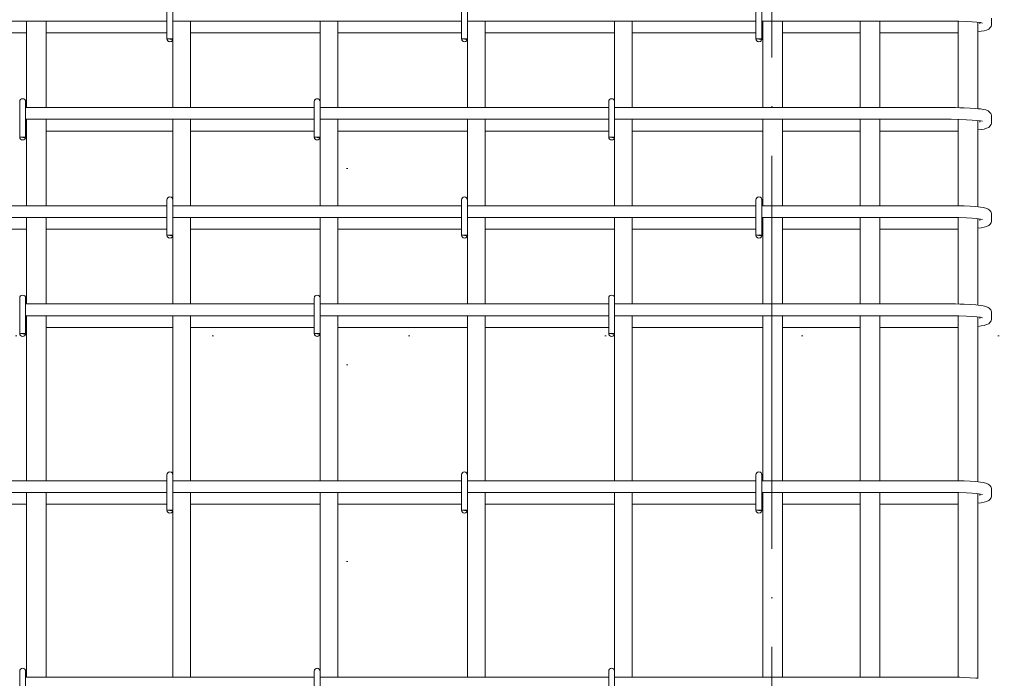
# Model space of a CAD drawing. Header units: millimetres. Extents: x 55419 to 67997, y -118926 to 7424.
# Tile 28 of 38: x 60069 to 61072, y 2587 to 3257. Entities that reach past the tile are written whole.
import ezdxf

# ---------------------------------------------------------------- set-up
doc = ezdxf.new("R2010")
doc.units = ezdxf.units.MM
for name, pattern in [('ADSK_Линия разреза', [400, 0, -200, 0, -200]), ('ADSK_Линия сетки', [500, 400, -50, 0, -50]), ('ADSK_Пунктирная_п5', [100, 0, -100])]:
    doc.linetypes.add(name, pattern=pattern)
for name, color, linetype, lineweight in [('G-____-____-SYMB', 111, 'ADSK_Пунктирная_п5', 20), ('S-GRID-____-OTLN', 1, 'Continuous', 9), ('S-RBAR-____-OTLN', 171, 'Continuous', 100)]:
    doc.layers.add(name, color=color, linetype=linetype, lineweight=lineweight)

msp = doc.modelspace()

# ---------------------------------------------------------------- hatches: boundary and pattern name
at = {"layer": 'S-RBAR-____-OTLN', "lineweight": 20}
for points in [[(60224.3189, 3237.302), (60224.9147, 3238), (60219.0169, 3238), (60222.0169, 3237.605)], [(60524.3189, 3237.302), (60524.9147, 3238), (60519.0169, 3238), (60522.0169, 3237.605)], [(60824.3189, 3237.302), (60824.9147, 3238), (60819.0169, 3238), (60822.0169, 3237.605)], [(60074.3189, 3137.302), (60074.9147, 3138), (60069.0169, 3138), (60072.0169, 3137.605)], [(60374.3189, 3137.302), (60374.9147, 3138), (60369.0169, 3138), (60372.0169, 3137.605)], [(60674.3189, 3137.302), (60674.9147, 3138), (60669.0169, 3138), (60672.0169, 3137.605)], [(60224.3189, 3037.302), (60224.9147, 3038), (60219.0169, 3038), (60222.0169, 3037.605)], [(60524.3189, 3037.302), (60524.9147, 3038), (60519.0169, 3038), (60522.0169, 3037.605)], [(60824.3189, 3037.302), (60824.9147, 3038), (60819.0169, 3038), (60822.0169, 3037.605)], [(60074.3189, 2937.302), (60074.9147, 2938), (60069.0169, 2938), (60072.0169, 2937.605)], [(60374.3189, 2937.302), (60374.9147, 2938), (60369.0169, 2938), (60372.0169, 2937.605)], [(60674.3189, 2937.302), (60674.9147, 2938), (60669.0169, 2938), (60672.0169, 2937.605)], [(60224.3189, 2757.302), (60224.9147, 2758), (60219.0169, 2758), (60222.0169, 2757.605)], [(60524.3189, 2757.302), (60524.9147, 2758), (60519.0169, 2758), (60522.0169, 2757.605)], [(60824.3189, 2757.302), (60824.9147, 2758), (60819.0169, 2758), (60822.0169, 2757.605)]]:
    msp.add_hatch(color=256, dxfattribs=at).paths.add_polyline_path(points)
h = msp.add_hatch(color=256, dxfattribs=at)
edge = h.paths.add_edge_path()
edge.add_arc((60222.0169, 3238), 3, 339.0594289, 360)
edge.add_line((60225.0169, 3238), (60222.0169, 3238))
edge.add_line((60222.0169, 3238), (60224.8188, 3236.9278))
h = msp.add_hatch(color=256, dxfattribs=at)
edge = h.paths.add_edge_path()
edge.add_arc((60522.0169, 3238), 3, 339.0594289, 360)
edge.add_line((60525.0169, 3238), (60522.0169, 3238))
edge.add_line((60522.0169, 3238), (60524.8188, 3236.9278))
h = msp.add_hatch(color=256, dxfattribs=at)
edge = h.paths.add_edge_path()
edge.add_arc((60822.0169, 3238), 3, 339.0594289, 360)
edge.add_line((60825.0169, 3238), (60822.0169, 3238))
edge.add_line((60822.0169, 3238), (60824.8188, 3236.9278))
h = msp.add_hatch(color=256, dxfattribs=at)
edge = h.paths.add_edge_path()
edge.add_arc((60072.0169, 3138), 3, 339.0594289, 360)
edge.add_line((60075.0169, 3138), (60072.0169, 3138))
edge.add_line((60072.0169, 3138), (60074.8188, 3136.9278))
h = msp.add_hatch(color=256, dxfattribs=at)
edge = h.paths.add_edge_path()
edge.add_arc((60372.0169, 3138), 3, 339.0594289, 360)
edge.add_line((60375.0169, 3138), (60372.0169, 3138))
edge.add_line((60372.0169, 3138), (60374.8188, 3136.9278))
h = msp.add_hatch(color=256, dxfattribs=at)
edge = h.paths.add_edge_path()
edge.add_arc((60672.0169, 3138), 3, 339.0594289, 360)
edge.add_line((60675.0169, 3138), (60672.0169, 3138))
edge.add_line((60672.0169, 3138), (60674.8188, 3136.9278))
h = msp.add_hatch(color=256, dxfattribs=at)
edge = h.paths.add_edge_path()
edge.add_arc((60222.0169, 3038), 3, 339.0594289, 360)
edge.add_line((60225.0169, 3038), (60222.0169, 3038))
edge.add_line((60222.0169, 3038), (60224.8188, 3036.9278))
h = msp.add_hatch(color=256, dxfattribs=at)
edge = h.paths.add_edge_path()
edge.add_arc((60522.0169, 3038), 3, 339.0594289, 360)
edge.add_line((60525.0169, 3038), (60522.0169, 3038))
edge.add_line((60522.0169, 3038), (60524.8188, 3036.9278))
h = msp.add_hatch(color=256, dxfattribs=at)
edge = h.paths.add_edge_path()
edge.add_arc((60822.0169, 3038), 3, 339.0594289, 360)
edge.add_line((60825.0169, 3038), (60822.0169, 3038))
edge.add_line((60822.0169, 3038), (60824.8188, 3036.9278))
h = msp.add_hatch(color=256, dxfattribs=at)
edge = h.paths.add_edge_path()
edge.add_arc((60072.0169, 2938), 3, 339.0594289, 360)
edge.add_line((60075.0169, 2938), (60072.0169, 2938))
edge.add_line((60072.0169, 2938), (60074.8188, 2936.9278))
h = msp.add_hatch(color=256, dxfattribs=at)
edge = h.paths.add_edge_path()
edge.add_arc((60372.0169, 2938), 3, 339.0594289, 360)
edge.add_line((60375.0169, 2938), (60372.0169, 2938))
edge.add_line((60372.0169, 2938), (60374.8188, 2936.9278))
h = msp.add_hatch(color=256, dxfattribs=at)
edge = h.paths.add_edge_path()
edge.add_arc((60672.0169, 2938), 3, 339.0594289, 360)
edge.add_line((60675.0169, 2938), (60672.0169, 2938))
edge.add_line((60672.0169, 2938), (60674.8188, 2936.9278))
h = msp.add_hatch(color=256, dxfattribs=at)
edge = h.paths.add_edge_path()
edge.add_arc((60222.0169, 2758), 3, 339.0594289, 360)
edge.add_line((60225.0169, 2758), (60222.0169, 2758))
edge.add_line((60222.0169, 2758), (60224.8188, 2756.9278))
h = msp.add_hatch(color=256, dxfattribs=at)
edge = h.paths.add_edge_path()
edge.add_arc((60522.0169, 2758), 3, 339.0594289, 360)
edge.add_line((60525.0169, 2758), (60522.0169, 2758))
edge.add_line((60522.0169, 2758), (60524.8188, 2756.9278))
h = msp.add_hatch(color=256, dxfattribs=at)
edge = h.paths.add_edge_path()
edge.add_arc((60822.0169, 2758), 3, 339.0594289, 360)
edge.add_line((60825.0169, 2758), (60822.0169, 2758))
edge.add_line((60822.0169, 2758), (60824.8188, 2756.9278))

# ---------------------------------------------------------------- linework, layer by layer
at = {"layer": 'G-____-____-SYMB', "linetype": 'ADSK_Линия разреза'}
for p, q in [((60402.4302, 7308.1402), (60402.4302, -1022.1016)), ((59065.0327, 2935.3738), (61697.9917, 2935.3738))]:
    msp.add_line(p, q, dxfattribs=at)
at = {"layer": 'S-GRID-____-OTLN', "linetype": 'ADSK_Линия сетки'}
msp.add_line((60835.0166, -1281.9758), (60835.0166, 7313.1011), dxfattribs=at)
at = {"layer": 'S-RBAR-____-OTLN', "lineweight": 20}
for p, q in [((60219.0169, 3274), (60219.0169, 3238)), ((60225.0169, 3274), (60225.0169, 3238)), ((60519.0169, 3274), (60519.0169, 3238)), ((60525.0169, 3274), (60525.0169, 3238)), ((60819.0169, 3274), (60819.0169, 3238)), ((60825.0169, 3274), (60825.0169, 3238)), ((60219.0169, 3256), (59900.9255, 3256)), ((60076.0169, 3256), (60076.0169, 3168)), ((60096.0169, 3256), (60096.0169, 3168)), ((60519.0169, 3256), (60225.0169, 3256)), ((60243.0169, 3168), (60243.0169, 3256)), ((60375.0169, 3174), (60375.0169, 3256)), ((60393.0169, 3168), (60393.0169, 3256)), ((60819.0169, 3256), (60525.0169, 3256)), ((60543.0169, 3168), (60543.0169, 3256)), ((60675.0169, 3174), (60675.0169, 3256)), ((60693.0169, 3168), (60693.0169, 3256)), ((61016.9255, 3256), (60825.0169, 3256)), ((60826.0169, 3256), (60826.0169, 3168)), ((60846.0169, 3256), (60846.0169, 3168)), ((60925.0169, 3256), (60925.0169, 3168)), ((60945.0169, 3256), (60945.0169, 3168)), ((61017.7962, 3255.9991), (61016.9255, 3256)), ((61025.5426, 3255.9079), (61017.7962, 3255.9991)), ((61025.0169, 3255.9141), (61025.0169, 3167.9002)), ((61033.6183, 3255.6382), (61025.5426, 3255.9079)), ((61039.3382, 3255.3072), (61033.6183, 3255.6382)), ((61044.124, 3254.8929), (61039.3382, 3255.3072)), ((61047.7148, 3254.4287), (61044.124, 3254.8929)), ((61045.0169, 3254.7775), (61045.0169, 3166.8403)), ((61046.9255, 3253.1187), (61046.9255, 3254.5308)), ((61049.7277, 3254.0173), (61047.7148, 3254.4287)), ((61049.838, 3253.9888), (61049.7277, 3254.0173)), ((61057.3962, 3248.9994), (61058.4228, 3250.6562)), ((61058.4228, 3250.6562), (61058.8635, 3252.2388)), ((61058.8635, 3252.2388), (61058.9255, 3253.1187)), ((61058.9255, 3253.1187), (61058.9255, 3258.8813)), ((59995.0169, 3244), (60076.0169, 3244)), ((60096.0169, 3244), (60219.0169, 3244)), ((60243.0169, 3244), (60375.0169, 3244)), ((60393.0169, 3244), (60519.0169, 3244)), ((60543.0169, 3244), (60675.0169, 3244)), ((60693.0169, 3244), (60819.0169, 3244)), ((60825.0169, 3244), (60826.0169, 3244)), ((60846.0169, 3244), (60925.0169, 3244)), ((60945.0169, 3244), (61016.9255, 3244)), ((61016.9255, 3244), (61022.2849, 3244.0343)), ((61022.2849, 3244.0343), (61025.0169, 3244.0874)), ((61045.0169, 3245.1416), (61045.3837, 3245.1734)), ((61045.3837, 3245.1734), (61048.3986, 3245.6128)), ((61048.3986, 3245.6128), (61051.4134, 3246.0523)), ((61051.4134, 3246.0523), (61053.7584, 3246.9396)), ((61053.7584, 3246.9396), (61056.1034, 3247.827)), ((61056.1034, 3247.827), (61057.3962, 3248.9994)), ((60224.9147, 3238), (60219.0169, 3238)), ((60219.0169, 3238), (60222.0169, 3237.605)), ((60225.0169, 3238), (60222.0169, 3238)), ((60222.0169, 3238), (60224.8188, 3236.9278)), ((60222.0169, 3237.605), (60224.3189, 3237.302)), ((60224.3189, 3237.302), (60224.9147, 3238)), ((60225.0169, 3168), (60225.0169, 3238)), ((60524.9147, 3238), (60519.0169, 3238)), ((60519.0169, 3238), (60522.0169, 3237.605)), ((60525.0169, 3238), (60522.0169, 3238)), ((60522.0169, 3238), (60524.8188, 3236.9278)), ((60522.0169, 3237.605), (60524.3189, 3237.302)), ((60524.3189, 3237.302), (60524.9147, 3238)), ((60525.0169, 3168), (60525.0169, 3238)), ((60824.9147, 3238), (60819.0169, 3238)), ((60819.0169, 3238), (60822.0169, 3237.605)), ((60825.0169, 3238), (60822.0169, 3238)), ((60822.0169, 3238), (60824.8188, 3236.9278)), ((60822.0169, 3237.605), (60824.3189, 3237.302)), ((60824.3189, 3237.302), (60824.9147, 3238)), ((60069.0169, 3174), (60069.0169, 3138)), ((60075.0169, 3174), (60075.0169, 3138)), ((60369.0169, 3174), (60369.0169, 3138)), ((60375.0169, 3174), (60375.0169, 3138)), ((60669.0169, 3174), (60669.0169, 3138)), ((60675.0169, 3174), (60675.0169, 3138)), ((60369.0169, 3168), (60075.0169, 3168)), ((60669.0169, 3168), (60375.0169, 3168)), ((61016.9255, 3168), (60675.0169, 3168)), ((61022.2849, 3167.9657), (61016.9255, 3168)), ((61026.6011, 3167.8622), (61022.2849, 3167.9657)), ((61030.9173, 3167.7587), (61026.6011, 3167.8622)), ((61037.2728, 3167.4644), (61030.9173, 3167.7587)), ((61042.8992, 3167.0642), (61037.2728, 3167.4644)), ((61045.2645, 3166.8142), (61042.8992, 3167.0642)), ((61047.6299, 3166.5642), (61045.2645, 3166.8142)), ((61050.3264, 3166.0601), (61047.6299, 3166.5642)), ((61053.023, 3165.556), (61050.3264, 3166.0601)), ((61055.5617, 3164.5201), (61053.023, 3165.556)), ((61056.7148, 3163.6923), (61055.5617, 3164.5201)), ((61058.1013, 3161.9941), (61056.7148, 3163.6923)), ((61058.4228, 3161.3438), (61058.1013, 3161.9941)), ((61058.8635, 3159.7612), (61058.4228, 3161.3438)), ((61058.9255, 3158.8813), (61058.8635, 3159.7612)), ((60369.0169, 3156), (60075.0169, 3156)), ((60076.0169, 3156), (60076.0169, 3068)), ((60096.0169, 3156), (60096.0169, 3068)), ((60225.0169, 3074), (60225.0169, 3156)), ((60243.0169, 3068), (60243.0169, 3156)), ((60669.0169, 3156), (60375.0169, 3156)), ((60393.0169, 3068), (60393.0169, 3156)), ((60525.0169, 3074), (60525.0169, 3156)), ((60543.0169, 3068), (60543.0169, 3156)), ((61016.9255, 3156), (60675.0169, 3156)), ((60693.0169, 3068), (60693.0169, 3156)), ((60826.0169, 3156), (60826.0169, 3068)), ((60846.0169, 3156), (60846.0169, 3068)), ((60925.0169, 3156), (60925.0169, 3068)), ((60945.0169, 3156), (60945.0169, 3068)), ((61017.7962, 3155.9991), (61016.9255, 3156)), ((61025.5426, 3155.9079), (61017.7962, 3155.9991)), ((61025.0169, 3155.9141), (61025.0169, 3067.9002)), ((61033.6183, 3155.6382), (61025.5426, 3155.9079)), ((61039.3382, 3155.3072), (61033.6183, 3155.6382)), ((61044.124, 3154.8929), (61039.3382, 3155.3072)), ((61047.7148, 3154.4287), (61044.124, 3154.8929)), ((61045.0169, 3154.7775), (61045.0169, 3066.8403)), ((61046.9255, 3153.1187), (61046.9255, 3154.5308)), ((61049.7277, 3154.0173), (61047.7148, 3154.4287)), ((61049.838, 3153.9888), (61049.7277, 3154.0173)), ((61057.3962, 3148.9994), (61058.4228, 3150.6562)), ((61058.4228, 3150.6562), (61058.8635, 3152.2388)), ((61058.8635, 3152.2388), (61058.9255, 3153.1187)), ((61058.9255, 3153.1187), (61058.9255, 3158.8813)), ((60075.0169, 3144), (60076.0169, 3144)), ((60096.0169, 3144), (60225.0169, 3144)), ((60243.0169, 3144), (60369.0169, 3144)), ((60393.0169, 3144), (60525.0169, 3144)), ((60543.0169, 3144), (60669.0169, 3144)), ((60693.0169, 3144), (60826.0169, 3144)), ((60846.0169, 3144), (60925.0169, 3144)), ((60945.0169, 3144), (61016.9255, 3144)), ((61016.9255, 3144), (61022.2849, 3144.0343)), ((61022.2849, 3144.0343), (61025.0169, 3144.0874)), ((61045.0169, 3145.1416), (61045.3837, 3145.1734)), ((61045.3837, 3145.1734), (61048.3986, 3145.6128)), ((61048.3986, 3145.6128), (61051.4134, 3146.0523)), ((61051.4134, 3146.0523), (61053.7584, 3146.9396)), ((61053.7584, 3146.9396), (61056.1034, 3147.827)), ((61056.1034, 3147.827), (61057.3962, 3148.9994)), ((60074.9147, 3138), (60069.0169, 3138)), ((60069.0169, 3138), (60072.0169, 3137.605)), ((60075.0169, 3138), (60072.0169, 3138)), ((60072.0169, 3138), (60074.8188, 3136.9278)), ((60072.0169, 3137.605), (60074.3189, 3137.302)), ((60074.3189, 3137.302), (60074.9147, 3138)), ((60374.9147, 3138), (60369.0169, 3138)), ((60369.0169, 3138), (60372.0169, 3137.605)), ((60375.0169, 3138), (60372.0169, 3138)), ((60372.0169, 3138), (60374.8188, 3136.9278)), ((60372.0169, 3137.605), (60374.3189, 3137.302)), ((60374.3189, 3137.302), (60374.9147, 3138)), ((60375.0169, 3068), (60375.0169, 3138)), ((60674.9147, 3138), (60669.0169, 3138)), ((60669.0169, 3138), (60672.0169, 3137.605)), ((60675.0169, 3138), (60672.0169, 3138)), ((60672.0169, 3138), (60674.8188, 3136.9278)), ((60672.0169, 3137.605), (60674.3189, 3137.302)), ((60674.3189, 3137.302), (60674.9147, 3138)), ((60675.0169, 3068), (60675.0169, 3138)), ((60219.0169, 3074), (60219.0169, 3038)), ((60225.0169, 3074), (60225.0169, 3038)), ((60519.0169, 3074), (60519.0169, 3038)), ((60525.0169, 3074), (60525.0169, 3038)), ((60819.0169, 3074), (60819.0169, 3038)), ((60825.0169, 3074), (60825.0169, 3038)), ((60219.0169, 3068), (59900.9255, 3068)), ((60519.0169, 3068), (60225.0169, 3068)), ((60819.0169, 3068), (60525.0169, 3068)), ((61016.9255, 3068), (60825.0169, 3068)), ((61022.2849, 3067.9657), (61016.9255, 3068)), ((61026.6011, 3067.8622), (61022.2849, 3067.9657)), ((61030.9173, 3067.7587), (61026.6011, 3067.8622)), ((61037.2728, 3067.4644), (61030.9173, 3067.7587)), ((61042.8992, 3067.0642), (61037.2728, 3067.4644)), ((61045.2645, 3066.8142), (61042.8992, 3067.0642)), ((61047.6299, 3066.5642), (61045.2645, 3066.8142)), ((61050.3264, 3066.0601), (61047.6299, 3066.5642)), ((61053.023, 3065.556), (61050.3264, 3066.0601)), ((61055.5617, 3064.5201), (61053.023, 3065.556)), ((61056.7148, 3063.6923), (61055.5617, 3064.5201)), ((61058.1013, 3061.9941), (61056.7148, 3063.6923)), ((61058.4228, 3061.3438), (61058.1013, 3061.9941)), ((61058.8635, 3059.7612), (61058.4228, 3061.3438)), ((61058.9255, 3058.8813), (61058.8635, 3059.7612)), ((60219.0169, 3056), (59900.9255, 3056)), ((60076.0169, 3056), (60076.0169, 2968)), ((60096.0169, 3056), (60096.0169, 2968)), ((60519.0169, 3056), (60225.0169, 3056)), ((60243.0169, 2968), (60243.0169, 3056)), ((60375.0169, 2974), (60375.0169, 3056)), ((60393.0169, 2968), (60393.0169, 3056)), ((60819.0169, 3056), (60525.0169, 3056)), ((60543.0169, 2968), (60543.0169, 3056)), ((60675.0169, 2974), (60675.0169, 3056)), ((60693.0169, 2968), (60693.0169, 3056)), ((61016.9255, 3056), (60825.0169, 3056)), ((60826.0169, 3056), (60826.0169, 2968)), ((60846.0169, 3056), (60846.0169, 2968)), ((60925.0169, 3056), (60925.0169, 2968)), ((60945.0169, 3056), (60945.0169, 2968)), ((61017.7962, 3055.9991), (61016.9255, 3056)), ((61025.5426, 3055.9079), (61017.7962, 3055.9991)), ((61025.0169, 3055.9141), (61025.0169, 2967.9002)), ((61033.6183, 3055.6382), (61025.5426, 3055.9079)), ((61039.3382, 3055.3072), (61033.6183, 3055.6382)), ((61044.124, 3054.8929), (61039.3382, 3055.3072)), ((61047.7148, 3054.4287), (61044.124, 3054.8929)), ((61045.0169, 3054.7775), (61045.0169, 2966.8403)), ((61046.9255, 3053.1187), (61046.9255, 3054.5308)), ((61049.7277, 3054.0173), (61047.7148, 3054.4287)), ((61049.838, 3053.9888), (61049.7277, 3054.0173)), ((61057.3962, 3048.9994), (61058.4228, 3050.6562)), ((61058.4228, 3050.6562), (61058.8635, 3052.2388)), ((61058.8635, 3052.2388), (61058.9255, 3053.1187)), ((61058.9255, 3053.1187), (61058.9255, 3058.8813)), ((59995.0169, 3044), (60076.0169, 3044)), ((60096.0169, 3044), (60219.0169, 3044)), ((60243.0169, 3044), (60375.0169, 3044)), ((60393.0169, 3044), (60519.0169, 3044)), ((60543.0169, 3044), (60675.0169, 3044)), ((60693.0169, 3044), (60819.0169, 3044)), ((60825.0169, 3044), (60826.0169, 3044)), ((60846.0169, 3044), (60925.0169, 3044)), ((60945.0169, 3044), (61016.9255, 3044)), ((61016.9255, 3044), (61022.2849, 3044.0343)), ((61022.2849, 3044.0343), (61025.0169, 3044.0874)), ((61045.0169, 3045.1416), (61045.3837, 3045.1734)), ((61045.3837, 3045.1734), (61048.3986, 3045.6128)), ((61048.3986, 3045.6128), (61051.4134, 3046.0523)), ((61051.4134, 3046.0523), (61053.7584, 3046.9396)), ((61053.7584, 3046.9396), (61056.1034, 3047.827)), ((61056.1034, 3047.827), (61057.3962, 3048.9994)), ((60224.9147, 3038), (60219.0169, 3038)), ((60219.0169, 3038), (60222.0169, 3037.605)), ((60225.0169, 3038), (60222.0169, 3038)), ((60222.0169, 3038), (60224.8188, 3036.9278)), ((60222.0169, 3037.605), (60224.3189, 3037.302)), ((60224.3189, 3037.302), (60224.9147, 3038)), ((60225.0169, 2968), (60225.0169, 3038)), ((60524.9147, 3038), (60519.0169, 3038)), ((60519.0169, 3038), (60522.0169, 3037.605)), ((60525.0169, 3038), (60522.0169, 3038)), ((60522.0169, 3038), (60524.8188, 3036.9278)), ((60522.0169, 3037.605), (60524.3189, 3037.302)), ((60524.3189, 3037.302), (60524.9147, 3038)), ((60525.0169, 2968), (60525.0169, 3038)), ((60824.9147, 3038), (60819.0169, 3038)), ((60819.0169, 3038), (60822.0169, 3037.605)), ((60825.0169, 3038), (60822.0169, 3038)), ((60822.0169, 3038), (60824.8188, 3036.9278)), ((60822.0169, 3037.605), (60824.3189, 3037.302)), ((60824.3189, 3037.302), (60824.9147, 3038)), ((60069.0169, 2974), (60069.0169, 2938)), ((60075.0169, 2974), (60075.0169, 2938)), ((60369.0169, 2974), (60369.0169, 2938)), ((60375.0169, 2974), (60375.0169, 2938)), ((60669.0169, 2974), (60669.0169, 2938)), ((60675.0169, 2974), (60675.0169, 2938)), ((60369.0169, 2968), (60075.0169, 2968)), ((60669.0169, 2968), (60375.0169, 2968)), ((61016.9255, 2968), (60675.0169, 2968)), ((61022.2849, 2967.9657), (61016.9255, 2968)), ((61026.6011, 2967.8622), (61022.2849, 2967.9657)), ((61030.9173, 2967.7587), (61026.6011, 2967.8622)), ((61037.2728, 2967.4644), (61030.9173, 2967.7587)), ((61042.8992, 2967.0642), (61037.2728, 2967.4644)), ((61045.2645, 2966.8142), (61042.8992, 2967.0642)), ((61047.6299, 2966.5642), (61045.2645, 2966.8142)), ((61050.3264, 2966.0601), (61047.6299, 2966.5642)), ((61053.023, 2965.556), (61050.3264, 2966.0601)), ((61055.5617, 2964.5201), (61053.023, 2965.556)), ((61056.7148, 2963.6923), (61055.5617, 2964.5201)), ((61058.1013, 2961.9941), (61056.7148, 2963.6923)), ((61058.4228, 2961.3438), (61058.1013, 2961.9941)), ((61058.8635, 2959.7612), (61058.4228, 2961.3438)), ((61058.9255, 2958.8813), (61058.8635, 2959.7612)), ((61058.9255, 2953.1187), (61058.9255, 2958.8813)), ((60369.0169, 2956), (60075.0169, 2956)), ((60076.0169, 2956), (60076.0169, 2788)), ((60096.0169, 2956), (60096.0169, 2788)), ((60225.0169, 2794), (60225.0169, 2956)), ((60243.0169, 2788), (60243.0169, 2956)), ((60669.0169, 2956), (60375.0169, 2956)), ((60393.0169, 2788), (60393.0169, 2956)), ((60525.0169, 2794), (60525.0169, 2956)), ((60543.0169, 2788), (60543.0169, 2956)), ((61016.9255, 2956), (60675.0169, 2956)), ((60693.0169, 2788), (60693.0169, 2956)), ((60826.0169, 2956), (60826.0169, 2788)), ((60846.0169, 2956), (60846.0169, 2788)), ((60925.0169, 2956), (60925.0169, 2788)), ((60945.0169, 2956), (60945.0169, 2788)), ((61017.7962, 2955.9991), (61016.9255, 2956)), ((61025.5426, 2955.9079), (61017.7962, 2955.9991)), ((61025.0169, 2955.9141), (61025.0169, 2787.9002)), ((61033.6183, 2955.6382), (61025.5426, 2955.9079)), ((61039.3382, 2955.3072), (61033.6183, 2955.6382)), ((61044.124, 2954.8929), (61039.3382, 2955.3072)), ((61047.7148, 2954.4287), (61044.124, 2954.8929)), ((61045.0169, 2954.7775), (61045.0169, 2786.8403)), ((61046.9255, 2953.1187), (61046.9255, 2954.5308)), ((61049.7277, 2954.0173), (61047.7148, 2954.4287)), ((61049.838, 2953.9888), (61049.7277, 2954.0173)), ((61056.1034, 2947.827), (61057.3962, 2948.9994)), ((61057.3962, 2948.9994), (61058.4228, 2950.6562)), ((61058.4228, 2950.6562), (61058.8635, 2952.2388)), ((61058.8635, 2952.2388), (61058.9255, 2953.1187)), ((60075.0169, 2944), (60076.0169, 2944)), ((60096.0169, 2944), (60225.0169, 2944)), ((60243.0169, 2944), (60369.0169, 2944)), ((60393.0169, 2944), (60525.0169, 2944)), ((60543.0169, 2944), (60669.0169, 2944)), ((60693.0169, 2944), (60826.0169, 2944)), ((60846.0169, 2944), (60925.0169, 2944)), ((60945.0169, 2944), (61016.9255, 2944)), ((61016.9255, 2944), (61022.2849, 2944.0343)), ((61022.2849, 2944.0343), (61025.0169, 2944.0874)), ((61045.0169, 2945.1416), (61045.3837, 2945.1734)), ((61045.3837, 2945.1734), (61048.3986, 2945.6128)), ((61048.3986, 2945.6128), (61051.4134, 2946.0523)), ((61051.4134, 2946.0523), (61053.7584, 2946.9396)), ((61053.7584, 2946.9396), (61056.1034, 2947.827)), ((60074.9147, 2938), (60069.0169, 2938)), ((60069.0169, 2938), (60072.0169, 2937.605)), ((60075.0169, 2938), (60072.0169, 2938)), ((60072.0169, 2938), (60074.8188, 2936.9278)), ((60072.0169, 2937.605), (60074.3189, 2937.302)), ((60074.3189, 2937.302), (60074.9147, 2938)), ((60374.9147, 2938), (60369.0169, 2938)), ((60369.0169, 2938), (60372.0169, 2937.605)), ((60375.0169, 2938), (60372.0169, 2938)), ((60372.0169, 2938), (60374.8188, 2936.9278)), ((60372.0169, 2937.605), (60374.3189, 2937.302)), ((60374.3189, 2937.302), (60374.9147, 2938)), ((60375.0169, 2788), (60375.0169, 2938)), ((60674.9147, 2938), (60669.0169, 2938)), ((60669.0169, 2938), (60672.0169, 2937.605)), ((60675.0169, 2938), (60672.0169, 2938)), ((60672.0169, 2938), (60674.8188, 2936.9278)), ((60672.0169, 2937.605), (60674.3189, 2937.302)), ((60674.3189, 2937.302), (60674.9147, 2938)), ((60675.0169, 2788), (60675.0169, 2938)), ((60219.0169, 2794), (60219.0169, 2758)), ((60225.0169, 2794), (60225.0169, 2758)), ((60519.0169, 2794), (60519.0169, 2758)), ((60525.0169, 2794), (60525.0169, 2758)), ((60819.0169, 2794), (60819.0169, 2758)), ((60825.0169, 2794), (60825.0169, 2758)), ((60219.0169, 2788), (59900.9255, 2788)), ((60519.0169, 2788), (60225.0169, 2788)), ((60819.0169, 2788), (60525.0169, 2788)), ((61016.9255, 2788), (60825.0169, 2788)), ((61022.2849, 2787.9657), (61016.9255, 2788)), ((61026.6011, 2787.8622), (61022.2849, 2787.9657)), ((61030.9173, 2787.7587), (61026.6011, 2787.8622)), ((61037.2728, 2787.4644), (61030.9173, 2787.7587)), ((61042.8992, 2787.0642), (61037.2728, 2787.4644)), ((61045.2645, 2786.8142), (61042.8992, 2787.0642)), ((61047.6299, 2786.5642), (61045.2645, 2786.8142)), ((61050.3264, 2786.0601), (61047.6299, 2786.5642)), ((61053.023, 2785.556), (61050.3264, 2786.0601)), ((61055.5617, 2784.5201), (61053.023, 2785.556)), ((61056.7148, 2783.6923), (61055.5617, 2784.5201)), ((61058.1013, 2781.9941), (61056.7148, 2783.6923)), ((61058.4228, 2781.3438), (61058.1013, 2781.9941)), ((61058.8635, 2779.7612), (61058.4228, 2781.3438)), ((61058.9255, 2778.8813), (61058.8635, 2779.7612)), ((61058.9255, 2773.1187), (61058.9255, 2778.8813)), ((60219.0169, 2776), (59900.9255, 2776)), ((60076.0169, 2776), (60076.0169, 2588)), ((60096.0169, 2776), (60096.0169, 2588)), ((60519.0169, 2776), (60225.0169, 2776)), ((60243.0169, 2588), (60243.0169, 2776)), ((60375.0169, 2594), (60375.0169, 2776)), ((60393.0169, 2588), (60393.0169, 2776)), ((60819.0169, 2776), (60525.0169, 2776)), ((60543.0169, 2588), (60543.0169, 2776)), ((60675.0169, 2594), (60675.0169, 2776)), ((60693.0169, 2588), (60693.0169, 2776)), ((61016.9255, 2776), (60825.0169, 2776)), ((60826.0169, 2776), (60826.0169, 2588)), ((60846.0169, 2776), (60846.0169, 2588)), ((60925.0169, 2776), (60925.0169, 2588)), ((60945.0169, 2776), (60945.0169, 2588)), ((61017.7962, 2775.9991), (61016.9255, 2776)), ((61025.5426, 2775.9079), (61017.7962, 2775.9991)), ((61025.0169, 2775.9141), (61025.0169, 2587.9002)), ((61033.6183, 2775.6382), (61025.5426, 2775.9079)), ((61039.3382, 2775.3072), (61033.6183, 2775.6382)), ((61044.124, 2774.8929), (61039.3382, 2775.3072)), ((61047.7148, 2774.4287), (61044.124, 2774.8929)), ((61045.0169, 2774.7775), (61045.0169, 2586.8403)), ((61046.9255, 2773.1187), (61046.9255, 2774.5308)), ((61049.7277, 2774.0173), (61047.7148, 2774.4287)), ((61049.838, 2773.9888), (61049.7277, 2774.0173)), ((61056.1034, 2767.827), (61057.3962, 2768.9994)), ((61057.3962, 2768.9994), (61058.4228, 2770.6562)), ((61058.4228, 2770.6562), (61058.8635, 2772.2388)), ((61058.8635, 2772.2388), (61058.9255, 2773.1187)), ((59995.0169, 2764), (60076.0169, 2764)), ((60096.0169, 2764), (60219.0169, 2764)), ((60243.0169, 2764), (60375.0169, 2764)), ((60393.0169, 2764), (60519.0169, 2764)), ((60543.0169, 2764), (60675.0169, 2764)), ((60693.0169, 2764), (60819.0169, 2764)), ((60825.0169, 2764), (60826.0169, 2764)), ((60846.0169, 2764), (60925.0169, 2764)), ((60945.0169, 2764), (61016.9255, 2764)), ((61016.9255, 2764), (61022.2849, 2764.0343)), ((61022.2849, 2764.0343), (61025.0169, 2764.0874)), ((61045.0169, 2765.1416), (61045.3837, 2765.1734)), ((61045.3837, 2765.1734), (61048.3986, 2765.6128)), ((61048.3986, 2765.6128), (61051.4134, 2766.0523)), ((61051.4134, 2766.0523), (61053.7584, 2766.9396)), ((61053.7584, 2766.9396), (61056.1034, 2767.827)), ((60224.9147, 2758), (60219.0169, 2758)), ((60219.0169, 2758), (60222.0169, 2757.605)), ((60225.0169, 2758), (60222.0169, 2758)), ((60222.0169, 2758), (60224.8188, 2756.9278)), ((60222.0169, 2757.605), (60224.3189, 2757.302)), ((60224.3189, 2757.302), (60224.9147, 2758)), ((60225.0169, 2588), (60225.0169, 2758)), ((60524.9147, 2758), (60519.0169, 2758)), ((60519.0169, 2758), (60522.0169, 2757.605)), ((60525.0169, 2758), (60522.0169, 2758)), ((60522.0169, 2758), (60524.8188, 2756.9278)), ((60522.0169, 2757.605), (60524.3189, 2757.302)), ((60524.3189, 2757.302), (60524.9147, 2758)), ((60525.0169, 2588), (60525.0169, 2758)), ((60824.9147, 2758), (60819.0169, 2758)), ((60819.0169, 2758), (60822.0169, 2757.605)), ((60825.0169, 2758), (60822.0169, 2758)), ((60822.0169, 2758), (60824.8188, 2756.9278)), ((60822.0169, 2757.605), (60824.3189, 2757.302)), ((60824.3189, 2757.302), (60824.9147, 2758)), ((60069.0169, 2594), (60069.0169, 2558)), ((60075.0169, 2594), (60075.0169, 2558)), ((60369.0169, 2588), (60075.0169, 2588)), ((60369.0169, 2594), (60369.0169, 2558)), ((60375.0169, 2594), (60375.0169, 2558)), ((60669.0169, 2588), (60375.0169, 2588)), ((60669.0169, 2594), (60669.0169, 2558)), ((60675.0169, 2594), (60675.0169, 2558)), ((61016.9255, 2588), (60675.0169, 2588)), ((61022.2849, 2587.9657), (61016.9255, 2588)), ((61026.6011, 2587.8622), (61022.2849, 2587.9657)), ((61030.9173, 2587.7587), (61026.6011, 2587.8622)), ((61037.2728, 2587.4644), (61030.9173, 2587.7587)), ((61042.8992, 2587.0642), (61037.2728, 2587.4644)), ((61045.2645, 2586.8142), (61042.8992, 2587.0642))]:
    msp.add_line(p, q, dxfattribs=at)
for centre, start, end in [((60222.0169, 3238), 180, 0), ((60222.0169, 3238), 210, 240), ((60222.0169, 3238), 300, 330), ((60222.0169, 3238), 339.0594289, 360), ((60222.0169, 3238), 345, 0), ((60522.0169, 3238), 180, 0), ((60522.0169, 3238), 210, 240), ((60522.0169, 3238), 300, 330), ((60522.0169, 3238), 339.0594289, 360), ((60522.0169, 3238), 345, 0), ((60822.0169, 3238), 180, 0), ((60822.0169, 3238), 210, 240), ((60822.0169, 3238), 300, 330), ((60822.0169, 3238), 339.0594289, 0), ((60822.0169, 3238), 345, 0), ((60072.0169, 3174), 0, 180), ((60072.0169, 3174), 120, 150), ((60072.0169, 3174), 30, 60), ((60072.0169, 3174), 0, 15), ((60372.0169, 3174), 0, 180), ((60372.0169, 3174), 120, 150), ((60372.0169, 3174), 30, 60), ((60372.0169, 3174), 0, 15), ((60672.0169, 3174), 0, 180), ((60672.0169, 3174), 120, 150), ((60672.0169, 3174), 30, 60), ((60672.0169, 3174), 0, 15), ((60072.0169, 3138), 180, 0), ((60072.0169, 3138), 210, 240), ((60072.0169, 3138), 300, 330), ((60072.0169, 3138), 339.0594289, 0), ((60072.0169, 3138), 345, 0), ((60372.0169, 3138), 180, 0), ((60372.0169, 3138), 210, 240), ((60372.0169, 3138), 300, 330), ((60372.0169, 3138), 339.0594289, 360), ((60372.0169, 3138), 345, 0), ((60672.0169, 3138), 180, 0), ((60672.0169, 3138), 210, 240), ((60672.0169, 3138), 300, 330), ((60672.0169, 3138), 339.0594289, 360), ((60672.0169, 3138), 345, 0), ((60222.0169, 3074), 0, 180), ((60222.0169, 3074), 120, 150), ((60222.0169, 3074), 30, 60), ((60222.0169, 3074), 0, 15), ((60522.0169, 3074), 0, 180), ((60522.0169, 3074), 120, 150), ((60522.0169, 3074), 30, 60), ((60522.0169, 3074), 0, 15), ((60822.0169, 3074), 0, 180), ((60822.0169, 3074), 120, 150), ((60822.0169, 3074), 30, 60), ((60822.0169, 3074), 0, 15), ((60222.0169, 3038), 180, 0), ((60222.0169, 3038), 210, 240), ((60222.0169, 3038), 300, 330), ((60222.0169, 3038), 339.0594289, 360), ((60222.0169, 3038), 345, 0), ((60522.0169, 3038), 180, 0), ((60522.0169, 3038), 210, 240), ((60522.0169, 3038), 300, 330), ((60522.0169, 3038), 339.0594289, 360), ((60522.0169, 3038), 345, 0), ((60822.0169, 3038), 180, 0), ((60822.0169, 3038), 210, 240), ((60822.0169, 3038), 300, 330), ((60822.0169, 3038), 339.0594289, 0), ((60822.0169, 3038), 345, 0), ((60072.0169, 2974), 0, 180), ((60072.0169, 2974), 120, 150), ((60072.0169, 2974), 30, 60), ((60072.0169, 2974), 0, 15), ((60372.0169, 2974), 0, 180), ((60372.0169, 2974), 120, 150), ((60372.0169, 2974), 30, 60), ((60372.0169, 2974), 0, 15), ((60672.0169, 2974), 0, 180), ((60672.0169, 2974), 120, 150), ((60672.0169, 2974), 30, 60), ((60672.0169, 2974), 0, 15), ((60072.0169, 2938), 180, 0), ((60072.0169, 2938), 210, 240), ((60072.0169, 2938), 300, 330), ((60072.0169, 2938), 339.0594289, 0), ((60072.0169, 2938), 345, 0), ((60372.0169, 2938), 180, 0), ((60372.0169, 2938), 210, 240), ((60372.0169, 2938), 300, 330), ((60372.0169, 2938), 339.0594289, 360), ((60372.0169, 2938), 345, 0), ((60672.0169, 2938), 180, 0), ((60672.0169, 2938), 210, 240), ((60672.0169, 2938), 300, 330), ((60672.0169, 2938), 339.0594289, 360), ((60672.0169, 2938), 345, 0), ((60222.0169, 2794), 0, 180), ((60222.0169, 2794), 120, 150), ((60222.0169, 2794), 30, 60), ((60222.0169, 2794), 0, 15), ((60522.0169, 2794), 0, 180), ((60522.0169, 2794), 120, 150), ((60522.0169, 2794), 30, 60), ((60522.0169, 2794), 0, 15), ((60822.0169, 2794), 0, 180), ((60822.0169, 2794), 120, 150), ((60822.0169, 2794), 30, 60), ((60822.0169, 2794), 0, 15), ((60222.0169, 2758), 180, 0), ((60222.0169, 2758), 210, 240), ((60222.0169, 2758), 300, 330), ((60222.0169, 2758), 339.0594289, 360), ((60222.0169, 2758), 345, 0), ((60522.0169, 2758), 180, 0), ((60522.0169, 2758), 210, 240), ((60522.0169, 2758), 300, 330), ((60522.0169, 2758), 339.0594289, 360), ((60522.0169, 2758), 345, 0), ((60822.0169, 2758), 180, 0), ((60822.0169, 2758), 210, 240), ((60822.0169, 2758), 300, 330), ((60822.0169, 2758), 339.0594289, 0), ((60822.0169, 2758), 345, 0), ((60072.0169, 2594), 0, 180), ((60072.0169, 2594), 120, 150), ((60072.0169, 2594), 30, 60), ((60072.0169, 2594), 0, 15), ((60372.0169, 2594), 0, 180), ((60372.0169, 2594), 120, 150), ((60372.0169, 2594), 30, 60), ((60372.0169, 2594), 0, 15), ((60672.0169, 2594), 0, 180), ((60672.0169, 2594), 120, 150), ((60672.0169, 2594), 30, 60), ((60672.0169, 2594), 0, 15)]:
    msp.add_arc(centre, 3, start, end, dxfattribs=at)

doc.saveas('drawing.dxf')
